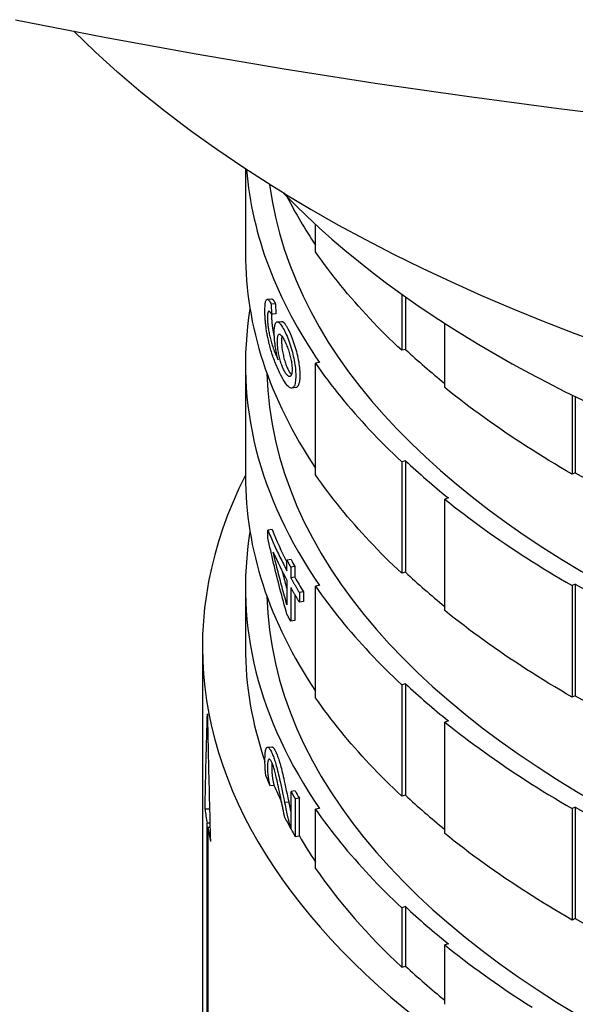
# Model space of a CAD drawing. Header units: millimetres. Extents: x 109 to 2644, y 299 to 1228.
# Tile 11 of 18: x 607 to 620, y 748 to 771. Entities that reach past the tile are written whole.
import ezdxf

# ---------------------------------------------------------------- set-up
doc = ezdxf.new("R2010")
doc.units = ezdxf.units.MM
doc.layers.add('DETAIL', color=2, linetype='Continuous')

msp = doc.modelspace()

# ---------------------------------------------------------------- linework, layer by layer
at = {"layer": 'DETAIL'}
for p, q in [((612.728, 767.24), (612.728, 765.276)), ((613.649, 766.656), (613.348, 766.843)), ((614.365, 765.306), (614.365, 765.943)), ((616.374, 764.322), (616.374, 763.011)), ((616.462, 764.259), (616.462, 763.034)), ((613.237, 764.201), (613.335, 764.21)), ((613.43, 764.098), (613.332, 764.088)), ((613.332, 764.088), (613.338, 763.851)), ((613.43, 764.098), (613.436, 763.862)), ((613.277, 763.923), (613.273, 763.922)), ((613.436, 763.862), (613.338, 763.851)), ((613.471, 763.674), (613.568, 763.686)), ((617.377, 762.142), (617.377, 763.642)), ((616.462, 763.034), (616.374, 763.011)), ((612.728, 762.678), (612.728, 760.08)), ((614.459, 762.724), (614.365, 762.708)), ((614.365, 760.11), (614.365, 762.708)), ((613.905, 762.144), (613.809, 762.13)), ((620.348, 761.969), (620.348, 760.125)), ((620.423, 761.932), (620.423, 760.157)), ((616.462, 760.436), (616.374, 760.412)), ((616.374, 760.412), (616.374, 757.814)), ((616.462, 760.436), (616.462, 757.838)), ((620.423, 760.157), (620.348, 760.125)), ((617.462, 759.57), (617.377, 759.544)), ((617.377, 756.946), (617.377, 759.544)), ((613.35, 758.833), (613.252, 758.823)), ((613.252, 758.641), (613.252, 758.823)), ((613.793, 758.132), (613.697, 758.119)), ((613.697, 757.874), (613.697, 758.119)), ((613.882, 757.969), (613.786, 757.956)), ((613.786, 757.956), (613.786, 757.71)), ((613.882, 757.969), (613.882, 757.724)), ((616.462, 757.838), (616.374, 757.814)), ((613.697, 757.65), (613.697, 757.08)), ((613.882, 757.724), (613.786, 757.71)), ((612.728, 757.482), (612.728, 756.098)), ((613.786, 757.486), (613.786, 756.696)), ((614.083, 757.379), (613.987, 757.364)), ((613.987, 757.364), (613.987, 757.141)), ((614.083, 757.379), (614.083, 757.155)), ((614.459, 757.528), (614.365, 757.511)), ((614.365, 754.913), (614.365, 757.511)), ((620.423, 757.559), (620.348, 757.526)), ((620.348, 757.526), (620.348, 754.928)), ((620.423, 757.559), (620.423, 754.961)), ((613.882, 757.317), (613.882, 756.71)), ((614.083, 757.155), (613.987, 757.141)), ((613.882, 756.71), (613.786, 756.696)), ((611.728, 756.098), (611.728, 744.84)), ((616.462, 755.24), (616.374, 755.216)), ((616.374, 755.216), (616.374, 752.618)), ((616.462, 755.24), (616.462, 752.642)), ((620.423, 754.961), (620.348, 754.928)), ((617.462, 754.374), (617.377, 754.348)), ((617.377, 751.75), (617.377, 754.348)), ((613.244, 753.759), (613.342, 753.769)), ((613.296, 752.867), (613.393, 752.877)), ((613.889, 752.742), (613.792, 752.729)), ((613.792, 751.848), (613.792, 752.729)), ((613.986, 752.572), (613.89, 752.558)), ((613.89, 752.558), (613.89, 751.678)), ((613.986, 752.572), (613.986, 751.692)), ((616.462, 752.642), (616.374, 752.618)), ((611.887, 752.316), (611.787, 752.313)), ((611.889, 752.437), (611.887, 752.316)), ((613.739, 752.482), (613.642, 752.469)), ((614.459, 752.332), (614.365, 752.315)), ((614.365, 750.932), (614.365, 752.315)), ((620.423, 752.363), (620.348, 752.33)), ((620.348, 752.33), (620.348, 749.732)), ((620.423, 752.363), (620.423, 749.765)), ((611.901, 751.992), (611.833, 751.989)), ((611.833, 746.08), (611.833, 751.989)), ((611.903, 751.892), (611.849, 751.889)), ((611.849, 751.889), (611.849, 745.981)), ((613.785, 751.862), (613.792, 751.863)), ((613.89, 751.678), (613.986, 751.692)), ((616.462, 750.044), (616.374, 750.02)), ((616.374, 750.02), (616.374, 748.637)), ((616.462, 750.044), (616.462, 748.66)), ((620.423, 749.765), (620.348, 749.732)), ((617.462, 749.178), (617.377, 749.152)), ((617.377, 747.768), (617.377, 749.152)), ((616.374, 748.637), (616.462, 748.66))]:
    msp.add_line(p, q, dxfattribs=at)
at = {"layer": 'DETAIL', "flags": 128}
for points in [[(607.368, 770.718), (609.441, 770.313), (611.53, 769.932), (613.636, 769.575), (615.758, 769.241), (617.893, 768.932), (620.041, 768.647), (622.201, 768.386), (624.372, 768.149), (626.553, 767.937), (628.743, 767.75), (630.941, 767.588), (633.146, 767.451), (635.355, 767.338), (637.57, 767.251), (639.787, 767.189), (642.007, 767.151), (644.228, 767.139)], [(613.348, 766.843), (612.694, 767.262), (612.061, 767.69), (611.449, 768.128), (610.859, 768.575), (610.291, 769.03), (609.745, 769.495), (609.223, 769.967), (608.724, 770.449)], [(613.649, 766.656), (614.259, 766.294), (614.885, 765.939), (615.526, 765.593), (616.183, 765.255), (616.854, 764.925), (617.539, 764.604), (618.237, 764.291), (618.95, 763.987), (619.675, 763.692), (620.414, 763.406), (621.165, 763.128)], [(616.374, 763.011), (616.276, 763.103), (616.179, 763.195), (616.083, 763.288), (615.989, 763.382), (615.896, 763.475), (615.804, 763.569), (615.713, 763.663), (615.623, 763.758), (615.535, 763.852), (615.448, 763.947), (615.363, 764.043), (615.278, 764.138), (615.195, 764.234), (615.113, 764.33), (615.033, 764.427), (614.953, 764.523), (614.875, 764.62), (614.798, 764.717), (614.723, 764.815), (614.649, 764.913), (614.576, 765.01), (614.504, 765.109), (614.434, 765.207), (614.365, 765.306)], [(613.183, 763.939), (613.183, 763.973), (613.184, 764.005), (613.186, 764.035), (613.187, 764.062), (613.19, 764.087), (613.193, 764.109), (613.196, 764.129), (613.2, 764.146), (613.204, 764.161), (613.209, 764.174), (613.215, 764.184), (613.221, 764.192), (613.228, 764.197), (613.235, 764.2), (613.242, 764.2), (613.25, 764.198), (613.259, 764.193), (613.268, 764.186), (613.277, 764.176), (613.287, 764.163), (613.298, 764.148), (613.309, 764.131), (613.32, 764.111), (613.332, 764.088)], [(613.335, 764.21), (613.338, 764.21), (613.341, 764.21), (613.345, 764.209), (613.348, 764.208), (613.351, 764.207), (613.355, 764.205), (613.358, 764.202), (613.362, 764.199), (613.365, 764.196), (613.369, 764.193), (613.373, 764.189), (613.377, 764.184), (613.381, 764.179), (613.385, 764.174), (613.389, 764.168), (613.393, 764.162), (613.397, 764.156), (613.402, 764.149), (613.406, 764.141), (613.411, 764.134), (613.415, 764.125), (613.42, 764.117), (613.425, 764.108), (613.43, 764.098)], [(613.249, 763.31), (613.244, 763.338), (613.239, 763.366), (613.233, 763.394), (613.229, 763.422), (613.224, 763.449), (613.22, 763.477), (613.216, 763.504), (613.212, 763.531), (613.209, 763.558), (613.205, 763.584), (613.202, 763.611), (613.199, 763.637), (613.197, 763.663), (613.194, 763.689), (613.192, 763.715), (613.19, 763.74), (613.189, 763.766), (613.187, 763.791), (613.186, 763.816), (613.185, 763.841), (613.184, 763.865), (613.184, 763.89), (613.183, 763.914), (613.183, 763.939)], [(613.273, 763.922), (613.27, 763.921), (613.268, 763.919), (613.265, 763.917), (613.263, 763.914), (613.261, 763.911), (613.259, 763.908), (613.257, 763.904), (613.255, 763.9), (613.253, 763.895), (613.252, 763.89), (613.25, 763.885), (613.249, 763.879), (613.248, 763.873), (613.247, 763.866), (613.246, 763.859), (613.245, 763.851), (613.244, 763.843), (613.243, 763.835), (613.243, 763.826), (613.242, 763.817), (613.242, 763.807), (613.241, 763.797), (613.241, 763.787), (613.241, 763.776)], [(613.241, 763.776), (613.241, 763.767), (613.241, 763.758), (613.241, 763.749), (613.242, 763.74), (613.242, 763.73), (613.242, 763.721), (613.243, 763.712), (613.243, 763.702), (613.244, 763.692), (613.245, 763.683), (613.245, 763.673), (613.246, 763.663), (613.247, 763.653), (613.248, 763.643), (613.249, 763.633), (613.25, 763.623), (613.251, 763.612), (613.252, 763.602), (613.253, 763.591), (613.255, 763.581), (613.256, 763.57), (613.258, 763.559), (613.259, 763.549), (613.261, 763.538)], [(613.338, 763.851), (613.334, 763.858), (613.331, 763.864), (613.327, 763.869), (613.324, 763.875), (613.32, 763.88), (613.317, 763.885), (613.314, 763.889), (613.311, 763.893), (613.308, 763.897), (613.305, 763.901), (613.302, 763.904), (613.299, 763.908), (613.296, 763.91), (613.294, 763.913), (613.291, 763.915), (613.289, 763.917), (613.287, 763.919), (613.284, 763.92), (613.282, 763.921), (613.28, 763.922), (613.278, 763.922), (613.276, 763.923), (613.274, 763.923), (613.273, 763.922)], [(613.342, 763.852), (613.342, 763.849), (613.341, 763.847), (613.341, 763.845), (613.341, 763.842), (613.341, 763.84), (613.341, 763.837), (613.34, 763.835), (613.34, 763.832), (613.34, 763.829), (613.34, 763.827), (613.34, 763.824), (613.34, 763.821), (613.34, 763.818), (613.34, 763.816), (613.34, 763.813), (613.34, 763.81), (613.339, 763.807), (613.339, 763.804), (613.339, 763.801), (613.339, 763.798), (613.339, 763.795), (613.339, 763.792), (613.339, 763.789), (613.339, 763.786)], [(613.339, 763.786), (613.339, 763.777), (613.339, 763.768), (613.34, 763.759), (613.34, 763.75), (613.34, 763.74), (613.34, 763.731), (613.341, 763.721), (613.341, 763.712), (613.342, 763.702), (613.343, 763.693), (613.343, 763.683), (613.344, 763.673), (613.345, 763.663), (613.346, 763.653), (613.347, 763.643), (613.348, 763.632), (613.349, 763.622), (613.35, 763.612), (613.351, 763.601), (613.353, 763.591), (613.354, 763.58), (613.356, 763.569), (613.357, 763.558), (613.359, 763.548)], [(613.261, 763.538), (613.265, 763.51), (613.27, 763.482), (613.275, 763.453), (613.28, 763.425), (613.286, 763.396), (613.292, 763.367), (613.299, 763.338), (613.305, 763.309), (613.313, 763.279), (613.32, 763.249), (613.328, 763.22), (613.337, 763.189), (613.346, 763.159), (613.355, 763.128), (613.366, 763.096), (613.377, 763.064), (613.388, 763.031), (613.401, 762.998), (613.414, 762.964), (613.428, 762.929), (613.442, 762.894), (613.458, 762.859), (613.474, 762.823), (613.491, 762.786)], [(613.359, 763.548), (613.36, 763.538), (613.362, 763.529), (613.363, 763.519), (613.365, 763.51), (613.366, 763.501), (613.368, 763.491), (613.369, 763.482), (613.371, 763.472), (613.373, 763.463), (613.375, 763.453), (613.377, 763.443), (613.378, 763.434), (613.38, 763.424), (613.382, 763.414), (613.384, 763.405), (613.386, 763.395), (613.388, 763.385), (613.39, 763.376), (613.393, 763.366), (613.395, 763.356), (613.397, 763.346), (613.399, 763.336), (613.402, 763.327), (613.404, 763.317)], [(613.4, 763.423), (613.401, 763.459), (613.402, 763.492), (613.404, 763.523), (613.407, 763.55), (613.411, 763.575), (613.416, 763.597), (613.421, 763.617), (613.427, 763.633), (613.434, 763.647), (613.443, 763.658), (613.452, 763.666), (613.461, 763.672), (613.472, 763.674), (613.483, 763.674), (613.495, 763.67), (613.507, 763.663), (613.52, 763.652), (613.534, 763.638), (613.548, 763.621), (613.563, 763.601), (613.579, 763.578), (613.595, 763.551), (613.612, 763.521), (613.629, 763.488)], [(613.568, 763.686), (613.573, 763.686), (613.579, 763.686), (613.584, 763.685), (613.589, 763.683), (613.595, 763.68), (613.601, 763.677), (613.606, 763.673), (613.612, 763.668), (613.619, 763.663), (613.625, 763.657), (613.631, 763.65), (613.638, 763.643), (613.644, 763.635), (613.651, 763.626), (613.658, 763.617), (613.665, 763.607), (613.672, 763.596), (613.679, 763.584), (613.687, 763.572), (613.694, 763.559), (613.702, 763.545), (613.71, 763.531), (613.718, 763.516), (613.726, 763.501)], [(613.525, 762.495), (613.508, 762.53), (613.491, 762.566), (613.475, 762.601), (613.46, 762.635), (613.445, 762.67), (613.431, 762.705), (613.417, 762.74), (613.404, 762.774), (613.391, 762.809), (613.379, 762.843), (613.367, 762.877), (613.355, 762.911), (613.344, 762.945), (613.333, 762.979), (613.323, 763.012), (613.313, 763.046), (613.304, 763.079), (613.295, 763.113), (613.287, 763.146), (613.278, 763.179), (613.271, 763.212), (613.263, 763.245), (613.256, 763.278), (613.249, 763.31)], [(613.491, 762.786), (613.483, 762.816), (613.476, 762.846), (613.469, 762.875), (613.463, 762.905), (613.456, 762.934), (613.45, 762.963), (613.445, 762.991), (613.44, 763.02), (613.435, 763.048), (613.43, 763.076), (613.426, 763.104), (613.422, 763.132), (613.419, 763.159), (613.416, 763.185), (613.413, 763.212), (613.41, 763.237), (613.408, 763.262), (613.406, 763.287), (613.404, 763.311), (613.403, 763.334), (613.402, 763.357), (613.401, 763.38), (613.401, 763.402), (613.4, 763.423)], [(613.474, 763.221), (613.474, 763.245), (613.475, 763.268), (613.476, 763.288), (613.478, 763.307), (613.481, 763.324), (613.484, 763.338), (613.488, 763.351), (613.492, 763.362), (613.497, 763.371), (613.503, 763.378), (613.509, 763.383), (613.516, 763.386), (613.523, 763.387), (613.531, 763.385), (613.539, 763.382), (613.548, 763.376), (613.557, 763.368), (613.566, 763.357), (613.577, 763.345), (613.587, 763.33), (613.598, 763.313), (613.61, 763.293), (613.622, 763.271), (613.635, 763.247)], [(613.579, 763.341), (613.579, 763.338), (613.578, 763.334), (613.577, 763.331), (613.577, 763.327), (613.576, 763.323), (613.576, 763.319), (613.575, 763.315), (613.575, 763.311), (613.574, 763.307), (613.574, 763.303), (613.573, 763.298), (613.573, 763.294), (613.573, 763.289), (613.572, 763.284), (613.572, 763.28), (613.572, 763.275), (613.572, 763.27), (613.572, 763.265), (613.571, 763.26), (613.571, 763.254), (613.571, 763.249), (613.571, 763.244), (613.571, 763.238), (613.571, 763.232)], [(613.629, 763.488), (613.647, 763.453), (613.664, 763.416), (613.682, 763.378), (613.699, 763.338), (613.715, 763.296), (613.732, 763.252), (613.749, 763.207), (613.765, 763.16), (613.781, 763.112), (613.795, 763.064), (613.809, 763.016), (613.823, 762.969), (613.835, 762.921), (613.846, 762.873), (613.857, 762.825), (613.866, 762.778), (613.874, 762.73), (613.882, 762.684), (613.888, 762.638), (613.893, 762.593), (613.897, 762.549), (613.9, 762.506), (613.902, 762.464), (613.902, 762.422)], [(613.726, 763.501), (613.744, 763.466), (613.761, 763.429), (613.778, 763.391), (613.795, 763.351), (613.812, 763.309), (613.829, 763.265), (613.845, 763.22), (613.861, 763.173), (613.877, 763.126), (613.892, 763.078), (613.906, 763.03), (613.919, 762.982), (613.931, 762.935), (613.942, 762.887), (613.953, 762.839), (613.962, 762.792), (613.971, 762.744), (613.978, 762.698), (613.984, 762.652), (613.989, 762.607), (613.993, 762.563), (613.996, 762.52), (613.998, 762.478), (613.998, 762.436)], [(613.63, 762.542), (613.618, 762.566), (613.607, 762.591), (613.596, 762.616), (613.585, 762.642), (613.575, 762.669), (613.565, 762.696), (613.556, 762.724), (613.547, 762.753), (613.539, 762.783), (613.531, 762.813), (613.523, 762.844), (613.516, 762.876), (613.509, 762.908), (613.503, 762.939), (613.497, 762.97), (613.492, 763), (613.488, 763.029), (613.484, 763.058), (613.481, 763.087), (613.478, 763.115), (613.476, 763.142), (613.475, 763.169), (613.474, 763.195), (613.474, 763.221)], [(613.571, 763.232), (613.571, 763.207), (613.572, 763.18), (613.574, 763.154), (613.576, 763.126), (613.578, 763.098), (613.581, 763.07), (613.585, 763.041), (613.589, 763.011), (613.594, 762.981), (613.6, 762.951), (613.606, 762.919), (613.613, 762.888), (613.62, 762.856), (613.628, 762.825), (613.636, 762.795), (613.644, 762.765), (613.653, 762.736), (613.662, 762.708), (613.672, 762.681), (613.682, 762.654), (613.693, 762.628), (613.704, 762.603), (613.715, 762.579), (613.727, 762.555)], [(613.635, 763.247), (613.648, 763.221), (613.661, 763.194), (613.674, 763.167), (613.686, 763.139), (613.698, 763.111), (613.709, 763.082), (613.72, 763.053), (613.73, 763.023), (613.74, 762.992), (613.75, 762.962), (613.759, 762.93), (613.768, 762.899), (613.776, 762.867), (613.783, 762.836), (613.79, 762.806), (613.796, 762.776), (613.801, 762.747), (613.806, 762.719), (613.81, 762.691), (613.813, 762.664), (613.815, 762.638), (613.817, 762.613), (613.818, 762.588), (613.818, 762.564)], [(614.365, 762.708), (614.434, 762.609), (614.504, 762.511), (614.576, 762.412), (614.649, 762.314), (614.723, 762.217), (614.798, 762.119), (614.875, 762.022), (614.953, 761.925), (615.033, 761.829), (615.113, 761.732), (615.195, 761.636), (615.278, 761.54), (615.363, 761.445), (615.448, 761.349), (615.535, 761.254), (615.623, 761.159), (615.713, 761.065), (615.804, 760.971), (615.896, 760.877), (615.989, 760.783), (616.083, 760.69), (616.179, 760.597), (616.276, 760.505), (616.374, 760.412)], [(613.902, 762.422), (613.902, 762.378), (613.9, 762.337), (613.896, 762.299), (613.892, 762.266), (613.886, 762.236), (613.878, 762.21), (613.87, 762.187), (613.86, 762.168), (613.849, 762.153), (613.837, 762.142), (613.823, 762.134), (613.809, 762.13), (613.792, 762.131), (613.775, 762.137), (613.756, 762.148), (613.735, 762.165), (613.713, 762.187), (613.69, 762.215), (613.665, 762.248), (613.639, 762.286), (613.612, 762.33), (613.584, 762.38), (613.555, 762.435), (613.525, 762.495)], [(613.818, 762.564), (613.818, 762.54), (613.817, 762.519), (613.815, 762.499), (613.812, 762.48), (613.809, 762.463), (613.804, 762.448), (613.799, 762.435), (613.794, 762.423), (613.787, 762.413), (613.78, 762.406), (613.772, 762.401), (613.764, 762.399), (613.754, 762.399), (613.745, 762.402), (613.734, 762.407), (613.723, 762.415), (613.712, 762.424), (613.7, 762.436), (613.689, 762.449), (613.677, 762.464), (613.665, 762.481), (613.654, 762.5), (613.642, 762.52), (613.63, 762.542)], [(613.727, 762.555), (613.73, 762.549), (613.733, 762.543), (613.736, 762.537), (613.74, 762.531), (613.743, 762.525), (613.746, 762.52), (613.749, 762.514), (613.752, 762.509), (613.756, 762.504), (613.759, 762.499), (613.762, 762.494), (613.765, 762.489), (613.768, 762.485), (613.771, 762.48), (613.775, 762.476), (613.778, 762.472), (613.781, 762.468), (613.784, 762.464), (613.787, 762.46), (613.79, 762.456), (613.793, 762.453), (613.796, 762.449), (613.8, 762.446), (613.803, 762.443)], [(613.998, 762.436), (613.998, 762.414), (613.998, 762.392), (613.997, 762.371), (613.996, 762.351), (613.994, 762.331), (613.992, 762.313), (613.99, 762.296), (613.988, 762.28), (613.985, 762.264), (613.982, 762.25), (613.978, 762.236), (613.974, 762.223), (613.97, 762.212), (613.966, 762.201), (613.961, 762.191), (613.956, 762.182), (613.951, 762.174), (613.945, 762.167), (613.939, 762.161), (613.933, 762.155), (613.926, 762.151), (613.919, 762.148), (613.912, 762.145), (613.905, 762.144)], [(620.348, 760.125), (620.211, 760.204), (620.076, 760.283), (619.942, 760.363), (619.809, 760.444), (619.677, 760.525), (619.545, 760.606), (619.416, 760.688), (619.287, 760.77), (619.159, 760.853), (619.032, 760.936), (618.907, 761.02), (618.782, 761.104), (618.659, 761.188), (618.537, 761.273), (618.415, 761.358), (618.295, 761.444), (618.177, 761.529), (618.059, 761.616), (617.942, 761.703), (617.827, 761.79), (617.713, 761.877), (617.599, 761.965), (617.487, 762.053), (617.377, 762.142)], [(616.374, 757.814), (616.276, 757.907), (616.179, 757.999), (616.083, 758.092), (615.989, 758.185), (615.896, 758.279), (615.804, 758.373), (615.713, 758.467), (615.623, 758.561), (615.535, 758.656), (615.448, 758.751), (615.363, 758.846), (615.278, 758.942), (615.195, 759.038), (615.113, 759.134), (615.033, 759.23), (614.953, 759.327), (614.875, 759.424), (614.798, 759.521), (614.723, 759.619), (614.649, 759.716), (614.576, 759.814), (614.504, 759.912), (614.434, 760.011), (614.365, 760.11)], [(617.377, 759.544), (617.487, 759.455), (617.599, 759.367), (617.713, 759.279), (617.827, 759.192), (617.942, 759.104), (618.059, 759.018), (618.177, 758.931), (618.295, 758.845), (618.415, 758.76), (618.537, 758.675), (618.659, 758.59), (618.782, 758.506), (618.907, 758.422), (619.032, 758.338), (619.159, 758.255), (619.287, 758.172), (619.416, 758.09), (619.545, 758.008), (619.677, 757.927), (619.809, 757.846), (619.942, 757.765), (620.076, 757.685), (620.211, 757.606), (620.348, 757.526)], [(613.252, 758.823), (613.268, 758.783), (613.285, 758.743), (613.301, 758.704), (613.318, 758.664), (613.335, 758.624), (613.352, 758.584), (613.37, 758.545), (613.387, 758.505), (613.405, 758.465), (613.423, 758.426), (613.441, 758.386), (613.46, 758.347), (613.478, 758.307), (613.497, 758.268), (613.516, 758.228), (613.535, 758.189), (613.555, 758.149), (613.575, 758.11), (613.594, 758.07), (613.614, 758.031), (613.635, 757.992), (613.655, 757.952), (613.676, 757.913), (613.697, 757.874)], [(613.697, 756.86), (613.676, 756.934), (613.655, 757.008), (613.635, 757.082), (613.614, 757.156), (613.594, 757.23), (613.575, 757.304), (613.555, 757.378), (613.535, 757.452), (613.516, 757.526), (613.497, 757.6), (613.478, 757.674), (613.46, 757.749), (613.441, 757.823), (613.423, 757.897), (613.405, 757.971), (613.387, 758.046), (613.37, 758.12), (613.352, 758.194), (613.335, 758.269), (613.318, 758.343), (613.301, 758.417), (613.285, 758.492), (613.268, 758.566), (613.252, 758.641)], [(613.697, 757.08), (613.682, 757.131), (613.668, 757.182), (613.653, 757.233), (613.639, 757.284), (613.625, 757.335), (613.611, 757.386), (613.597, 757.437), (613.583, 757.488), (613.57, 757.539), (613.556, 757.591), (613.543, 757.642), (613.529, 757.693), (613.516, 757.744), (613.503, 757.795), (613.489, 757.846), (613.476, 757.897), (613.463, 757.949), (613.451, 758), (613.438, 758.051), (613.425, 758.102), (613.413, 758.154), (613.4, 758.205), (613.388, 758.256), (613.376, 758.307)], [(613.697, 758.119), (613.7, 758.113), (613.704, 758.106), (613.708, 758.099), (613.711, 758.092), (613.715, 758.085), (613.719, 758.078), (613.722, 758.072), (613.726, 758.065), (613.73, 758.058), (613.733, 758.051), (613.737, 758.044), (613.741, 758.038), (613.745, 758.031), (613.748, 758.024), (613.752, 758.017), (613.756, 758.01), (613.76, 758.003), (613.763, 757.997), (613.767, 757.99), (613.771, 757.983), (613.775, 757.976), (613.778, 757.969), (613.782, 757.962), (613.786, 757.956)], [(613.585, 757.866), (613.589, 757.848), (613.594, 757.83), (613.598, 757.813), (613.603, 757.795), (613.607, 757.777), (613.612, 757.759), (613.617, 757.742), (613.621, 757.724), (613.626, 757.706), (613.63, 757.688), (613.635, 757.671), (613.64, 757.653), (613.644, 757.635), (613.649, 757.618), (613.654, 757.6), (613.659, 757.582), (613.663, 757.564), (613.668, 757.547), (613.673, 757.529), (613.677, 757.511), (613.682, 757.493), (613.687, 757.476), (613.692, 757.458), (613.697, 757.44)], [(613.786, 757.71), (613.794, 757.696), (613.802, 757.681), (613.81, 757.667), (613.818, 757.652), (613.827, 757.638), (613.835, 757.623), (613.843, 757.609), (613.851, 757.595), (613.859, 757.58), (613.868, 757.566), (613.876, 757.551), (613.885, 757.537), (613.893, 757.523), (613.901, 757.508), (613.91, 757.494), (613.918, 757.479), (613.927, 757.465), (613.935, 757.451), (613.944, 757.436), (613.952, 757.422), (613.961, 757.407), (613.97, 757.393), (613.978, 757.379), (613.987, 757.364)], [(613.987, 757.141), (613.978, 757.155), (613.97, 757.169), (613.961, 757.184), (613.952, 757.198), (613.944, 757.212), (613.935, 757.227), (613.927, 757.241), (613.918, 757.256), (613.91, 757.27), (613.901, 757.284), (613.893, 757.299), (613.885, 757.313), (613.876, 757.328), (613.868, 757.342), (613.859, 757.356), (613.851, 757.371), (613.843, 757.385), (613.835, 757.4), (613.827, 757.414), (613.818, 757.429), (613.81, 757.443), (613.802, 757.457), (613.794, 757.472), (613.786, 757.486)], [(614.365, 757.511), (614.434, 757.413), (614.504, 757.314), (614.576, 757.216), (614.649, 757.118), (614.723, 757.021), (614.798, 756.923), (614.875, 756.826), (614.953, 756.729), (615.033, 756.632), (615.113, 756.536), (615.195, 756.44), (615.278, 756.344), (615.363, 756.248), (615.448, 756.153), (615.535, 756.058), (615.623, 755.963), (615.713, 755.869), (615.804, 755.775), (615.896, 755.681), (615.989, 755.587), (616.083, 755.494), (616.179, 755.401), (616.276, 755.309), (616.374, 755.216)], [(620.348, 754.928), (620.211, 755.008), (620.076, 755.087), (619.942, 755.167), (619.809, 755.248), (619.677, 755.329), (619.545, 755.41), (619.416, 755.492), (619.287, 755.574), (619.159, 755.657), (619.032, 755.74), (618.907, 755.824), (618.782, 755.908), (618.659, 755.992), (618.537, 756.077), (618.415, 756.162), (618.295, 756.247), (618.177, 756.333), (618.059, 756.42), (617.942, 756.506), (617.827, 756.594), (617.713, 756.681), (617.599, 756.769), (617.487, 756.857), (617.377, 756.946)], [(613.786, 756.696), (613.782, 756.703), (613.778, 756.71), (613.775, 756.717), (613.771, 756.724), (613.767, 756.73), (613.763, 756.737), (613.76, 756.744), (613.756, 756.751), (613.752, 756.758), (613.748, 756.764), (613.745, 756.771), (613.741, 756.778), (613.737, 756.785), (613.733, 756.792), (613.73, 756.799), (613.726, 756.805), (613.722, 756.812), (613.719, 756.819), (613.715, 756.826), (613.711, 756.833), (613.708, 756.84), (613.704, 756.846), (613.7, 756.853), (613.697, 756.86)], [(616.374, 752.618), (616.276, 752.71), (616.179, 752.803), (616.083, 752.896), (615.989, 752.989), (615.896, 753.083), (615.804, 753.177), (615.713, 753.271), (615.623, 753.365), (615.535, 753.46), (615.448, 753.555), (615.363, 753.65), (615.278, 753.746), (615.195, 753.842), (615.113, 753.938), (615.033, 754.034), (614.953, 754.131), (614.875, 754.228), (614.798, 754.325), (614.723, 754.423), (614.649, 754.52), (614.576, 754.618), (614.504, 754.716), (614.434, 754.815), (614.365, 754.913)], [(611.787, 752.313), (611.789, 752.406), (611.791, 752.498), (611.793, 752.591), (611.795, 752.684), (611.797, 752.776), (611.799, 752.869), (611.801, 752.962), (611.803, 753.054), (611.805, 753.147), (611.807, 753.24), (611.809, 753.332), (611.812, 753.425), (611.814, 753.518), (611.816, 753.61), (611.819, 753.703), (611.821, 753.796), (611.823, 753.888), (611.826, 753.981), (611.828, 754.074), (611.831, 754.167), (611.833, 754.259), (611.836, 754.352), (611.838, 754.445), (611.841, 754.537)], [(611.841, 754.537), (611.843, 754.413), (611.846, 754.29), (611.849, 754.166), (611.851, 754.042), (611.854, 753.918), (611.857, 753.794), (611.86, 753.67), (611.863, 753.547), (611.865, 753.423), (611.868, 753.299), (611.871, 753.175), (611.874, 753.051), (611.877, 752.928), (611.88, 752.804), (611.883, 752.68), (611.886, 752.556), (611.889, 752.432), (611.892, 752.309), (611.896, 752.185), (611.899, 752.061), (611.902, 751.937), (611.905, 751.813), (611.909, 751.69), (611.912, 751.566)], [(617.377, 754.348), (617.487, 754.259), (617.599, 754.171), (617.713, 754.083), (617.827, 753.995), (617.942, 753.908), (618.059, 753.822), (618.177, 753.735), (618.295, 753.649), (618.415, 753.564), (618.537, 753.479), (618.659, 753.394), (618.782, 753.31), (618.907, 753.226), (619.032, 753.142), (619.159, 753.059), (619.287, 752.976), (619.416, 752.894), (619.545, 752.812), (619.677, 752.731), (619.809, 752.65), (619.942, 752.569), (620.076, 752.489), (620.211, 752.409), (620.348, 752.33)], [(613.184, 753.455), (613.185, 753.498), (613.186, 753.537), (613.187, 753.573), (613.189, 753.606), (613.192, 753.635), (613.196, 753.662), (613.2, 753.685), (613.205, 753.705), (613.21, 753.722), (613.216, 753.736), (613.223, 753.746), (613.23, 753.754), (613.238, 753.758), (613.246, 753.759), (613.255, 753.758), (613.264, 753.754), (613.274, 753.746), (613.283, 753.736), (613.294, 753.723), (613.304, 753.707), (613.315, 753.689), (613.327, 753.667), (613.339, 753.642), (613.351, 753.615)], [(613.342, 753.769), (613.346, 753.769), (613.35, 753.769), (613.353, 753.768), (613.357, 753.766), (613.361, 753.764), (613.365, 753.762), (613.369, 753.759), (613.373, 753.755), (613.377, 753.751), (613.382, 753.746), (613.386, 753.741), (613.39, 753.735), (613.395, 753.729), (613.399, 753.722), (613.404, 753.715), (613.409, 753.707), (613.413, 753.699), (613.418, 753.69), (613.423, 753.68), (613.428, 753.671), (613.433, 753.66), (613.438, 753.649), (613.444, 753.637), (613.449, 753.625)], [(613.205, 753.093), (613.203, 753.108), (613.202, 753.123), (613.2, 753.138), (613.199, 753.153), (613.197, 753.169), (613.196, 753.184), (613.195, 753.199), (613.193, 753.214), (613.192, 753.229), (613.191, 753.244), (613.19, 753.259), (613.19, 753.275), (613.189, 753.29), (613.188, 753.305), (613.187, 753.32), (613.187, 753.335), (613.186, 753.35), (613.186, 753.365), (613.185, 753.38), (613.185, 753.395), (613.185, 753.41), (613.185, 753.425), (613.185, 753.44), (613.184, 753.455)], [(613.349, 753.39), (613.342, 753.407), (613.334, 753.422), (613.327, 753.435), (613.32, 753.447), (613.313, 753.457), (613.307, 753.465), (613.301, 753.471), (613.295, 753.476), (613.289, 753.478), (613.283, 753.479), (613.278, 753.478), (613.273, 753.476), (613.268, 753.471), (613.264, 753.465), (613.26, 753.457), (613.256, 753.447), (613.253, 753.435), (613.25, 753.422), (613.248, 753.406), (613.246, 753.389), (613.245, 753.37), (613.244, 753.349), (613.243, 753.326), (613.243, 753.302)], [(613.351, 753.615), (613.361, 753.592), (613.371, 753.568), (613.38, 753.543), (613.39, 753.516), (613.4, 753.488), (613.409, 753.459), (613.419, 753.428), (613.429, 753.397), (613.439, 753.363), (613.449, 753.328), (613.459, 753.29), (613.469, 753.25), (613.48, 753.208), (613.491, 753.164), (613.502, 753.118), (613.513, 753.07), (613.525, 753.017), (613.538, 752.958), (613.552, 752.892), (613.568, 752.821), (613.584, 752.742), (613.602, 752.658), (613.621, 752.567), (613.642, 752.469)], [(613.449, 753.625), (613.459, 753.603), (613.468, 753.579), (613.478, 753.553), (613.488, 753.527), (613.497, 753.499), (613.507, 753.47), (613.517, 753.44), (613.526, 753.408), (613.536, 753.375), (613.546, 753.339), (613.556, 753.301), (613.567, 753.262), (613.577, 753.22), (613.588, 753.176), (613.599, 753.13), (613.61, 753.081), (613.622, 753.029), (613.635, 752.97), (613.649, 752.904), (613.665, 752.833), (613.681, 752.755), (613.699, 752.67), (613.718, 752.579), (613.739, 752.482)], [(613.243, 753.302), (613.243, 753.284), (613.243, 753.267), (613.244, 753.249), (613.244, 753.232), (613.245, 753.214), (613.246, 753.196), (613.247, 753.178), (613.249, 753.16), (613.25, 753.142), (613.252, 753.124), (613.254, 753.106), (613.256, 753.088), (613.258, 753.069), (613.261, 753.051), (613.264, 753.033), (613.266, 753.014), (613.269, 752.995), (613.273, 752.977), (613.276, 752.958), (613.28, 752.94), (613.283, 752.921), (613.287, 752.903), (613.291, 752.885), (613.296, 752.867)], [(613.344, 753.401), (613.344, 753.398), (613.344, 753.394), (613.344, 753.391), (613.343, 753.388), (613.343, 753.385), (613.343, 753.381), (613.343, 753.378), (613.343, 753.374), (613.342, 753.371), (613.342, 753.367), (613.342, 753.364), (613.342, 753.36), (613.342, 753.356), (613.342, 753.352), (613.341, 753.349), (613.341, 753.345), (613.341, 753.341), (613.341, 753.337), (613.341, 753.333), (613.341, 753.329), (613.341, 753.324), (613.341, 753.32), (613.341, 753.316), (613.341, 753.312)], [(613.341, 753.312), (613.341, 753.294), (613.341, 753.277), (613.342, 753.259), (613.342, 753.241), (613.343, 753.224), (613.344, 753.206), (613.345, 753.188), (613.347, 753.17), (613.348, 753.152), (613.35, 753.134), (613.352, 753.116), (613.354, 753.098), (613.356, 753.079), (613.359, 753.061), (613.361, 753.043), (613.364, 753.024), (613.367, 753.005), (613.371, 752.987), (613.374, 752.968), (613.378, 752.95), (613.381, 752.931), (613.385, 752.913), (613.389, 752.895), (613.393, 752.877)], [(613.598, 752.358), (613.581, 752.437), (613.566, 752.513), (613.551, 752.586), (613.537, 752.654), (613.524, 752.719), (613.511, 752.78), (613.499, 752.837), (613.487, 752.891), (613.476, 752.94), (613.466, 752.986), (613.456, 753.028), (613.447, 753.067), (613.438, 753.103), (613.43, 753.137), (613.421, 753.169), (613.413, 753.2), (613.404, 753.23), (613.396, 753.257), (613.388, 753.283), (613.38, 753.308), (613.372, 753.331), (613.365, 753.352), (613.357, 753.372), (613.349, 753.39)], [(613.792, 752.729), (613.796, 752.721), (613.8, 752.714), (613.804, 752.707), (613.808, 752.7), (613.812, 752.693), (613.816, 752.686), (613.82, 752.679), (613.824, 752.672), (613.829, 752.664), (613.833, 752.657), (613.837, 752.65), (613.841, 752.643), (613.845, 752.636), (613.849, 752.629), (613.853, 752.622), (613.857, 752.615), (613.861, 752.607), (613.865, 752.6), (613.869, 752.593), (613.873, 752.586), (613.878, 752.579), (613.882, 752.572), (613.886, 752.565), (613.89, 752.558)], [(611.887, 752.316), (611.887, 752.314), (611.887, 752.312), (611.888, 752.309), (611.888, 752.307), (611.888, 752.305), (611.888, 752.302), (611.889, 752.3), (611.889, 752.298), (611.889, 752.295), (611.89, 752.293), (611.89, 752.291), (611.89, 752.288), (611.89, 752.286), (611.891, 752.283), (611.891, 752.281), (611.891, 752.279), (611.892, 752.276), (611.892, 752.274), (611.892, 752.272), (611.892, 752.269), (611.893, 752.267), (611.893, 752.265), (611.893, 752.262), (611.894, 752.26)], [(613.649, 752.115), (613.647, 752.124), (613.645, 752.133), (613.643, 752.143), (613.64, 752.152), (613.638, 752.162), (613.636, 752.172), (613.634, 752.181), (613.632, 752.191), (613.63, 752.201), (613.628, 752.211), (613.626, 752.221), (613.624, 752.231), (613.621, 752.241), (613.619, 752.251), (613.617, 752.262), (613.615, 752.272), (613.613, 752.282), (613.611, 752.293), (613.609, 752.304), (613.606, 752.314), (613.604, 752.325), (613.602, 752.336), (613.6, 752.347), (613.598, 752.358)], [(613.642, 752.469), (613.653, 752.418), (613.663, 752.37), (613.672, 752.325), (613.681, 752.283), (613.69, 752.243), (613.698, 752.207), (613.705, 752.173), (613.712, 752.141), (613.719, 752.113), (613.725, 752.087), (613.73, 752.064), (613.735, 752.044), (613.739, 752.027), (613.743, 752.011), (613.747, 751.995), (613.752, 751.979), (613.756, 751.964), (613.76, 751.949), (613.764, 751.934), (613.768, 751.919), (613.772, 751.905), (613.776, 751.89), (613.781, 751.876), (613.785, 751.862)], [(613.739, 752.482), (613.741, 752.469), (613.744, 752.457), (613.746, 752.445), (613.749, 752.433), (613.751, 752.422), (613.754, 752.41), (613.756, 752.399), (613.758, 752.387), (613.761, 752.376), (613.763, 752.365), (613.765, 752.355), (613.768, 752.344), (613.77, 752.334), (613.772, 752.323), (613.774, 752.313), (613.776, 752.303), (613.778, 752.293), (613.781, 752.284), (613.783, 752.274), (613.785, 752.265), (613.787, 752.256), (613.789, 752.247), (613.79, 752.238), (613.792, 752.229)], [(614.365, 752.315), (614.434, 752.217), (614.504, 752.118), (614.576, 752.02), (614.649, 751.922), (614.723, 751.824), (614.798, 751.727), (614.875, 751.63), (614.953, 751.533), (615.033, 751.436), (615.113, 751.34), (615.195, 751.244), (615.278, 751.148), (615.363, 751.052), (615.448, 750.957), (615.535, 750.862), (615.623, 750.767), (615.713, 750.673), (615.804, 750.579), (615.896, 750.485), (615.989, 750.391), (616.083, 750.298), (616.179, 750.205), (616.276, 750.112), (616.374, 750.02)], [(620.348, 749.732), (620.211, 749.811), (620.076, 749.891), (619.942, 749.971), (619.809, 750.052), (619.677, 750.133), (619.545, 750.214), (619.416, 750.296), (619.287, 750.378), (619.159, 750.461), (619.032, 750.544), (618.907, 750.627), (618.782, 750.711), (618.659, 750.796), (618.537, 750.881), (618.415, 750.966), (618.295, 751.051), (618.177, 751.137), (618.059, 751.224), (617.942, 751.31), (617.827, 751.397), (617.713, 751.485), (617.599, 751.573), (617.487, 751.661), (617.377, 751.75)], [(617.377, 749.152), (617.487, 749.063), (617.599, 748.975), (617.713, 748.887), (617.827, 748.799), (617.942, 748.712), (618.059, 748.625), (618.177, 748.539), (618.295, 748.453), (618.415, 748.368), (618.537, 748.282), (618.659, 748.198), (618.782, 748.113), (618.907, 748.029), (619.032, 747.946), (619.159, 747.863), (619.287, 747.78), (619.416, 747.698)]]:
    msp.add_lwpolyline(points, dxfattribs=at)
at = {"layer": 'DETAIL'}
for centre, major_axis, start_param, end_param in [((644.228, 767.874), (-31.5, 0), 0.041428, 0.333123), ((644.228, 767.874), (31.5, 0), 3.855668, 6.241757), ((644.228, 767.874), (31, 0), 3.205914, 6.218864), ((644.228, 774.07), (-34, 0), 0.449678, 2.692178), ((644.228, 770.472), (-31.5, 0), 0.249551, 0.323823), ((644.228, 770.472), (31.5, 0), 3.855668, 6.033634), ((644.228, 765.276), (-31.5, 0), 0, 0.323823), ((644.228, 765.276), (31.5, 0), 3.855668, 6.283185), ((644.228, 762.678), (-31.5, 0), 6.200613, 6.616308), ((644.228, 762.678), (31.5, 0), 3.855668, 6.365758), ((644.228, 770.472), (-31.5, 0), 0.491853, 0.550207), ((644.228, 762.678), (31, 0), 3.154785, 6.269993), ((644.228, 767.874), (-31.5, 0), 0.491853, 0.555345), ((644.228, 756.098), (32.5, 0), 2.892883, 6.531895), ((644.228, 760.08), (-31.5, 0), 0, 0.323823), ((644.228, 760.08), (31.5, 0), 3.855668, 6.283185), ((644.228, 757.482), (-31.5, 0), 6.200613, 6.616308), ((644.228, 761.948), (-31.5, 0), 0.19913, 0.24866), ((644.228, 761.725), (-31.6, 0), 0.218003, 0.260831), ((644.228, 762.194), (-31.5, 0), 0.260831, 0.271575), ((644.228, 765.276), (-31.5, 0), 0.491853, 0.550207), ((644.228, 761.948), (-31.5, 0), 0.271575, 0.294368), ((644.228, 757.482), (31, 0), 3.154785, 6.269993), ((644.228, 756.098), (-31.5, 0), 0, 0.170516), ((644.228, 762.678), (-31.5, 0), 0.491853, 0.555345), ((644.228, 756.098), (-31.6, 0), 0.191394, 0.205954), ((644.228, 756.098), (-31.5, 0), 0.205954, 0.232402), ((644.228, 756.978), (-31.5, 0), 0.272333, 0.283585), ((644.228, 760.08), (-31.5, 0), 0.491853, 0.550207), ((644.228, 753.293), (-32.5, 0), 0.060318, 0.080318), ((644.228, 756.098), (-31.6, 0), 0.254883, 0.27143), ((644.228, 753.293), (-32.5, 0), 0.086472, 0.106472), ((644.228, 756.098), (-31.6, 0), 0.272333, 0.283585), ((644.228, 756.098), (-31.5, 0), 0.283585, 0.323823), ((644.228, 756.098), (-31.6, 0), 0.333123, 0.491853), ((644.228, 757.482), (-31.5, 0), 0.491853, 0.555345), ((644.228, 756.098), (31.5, 0), 3.633445, 3.6918)]:
    msp.add_ellipse(centre, major_axis=major_axis, ratio=0.5, start_param=start_param, end_param=end_param, dxfattribs=at)

doc.saveas('drawing.dxf')
